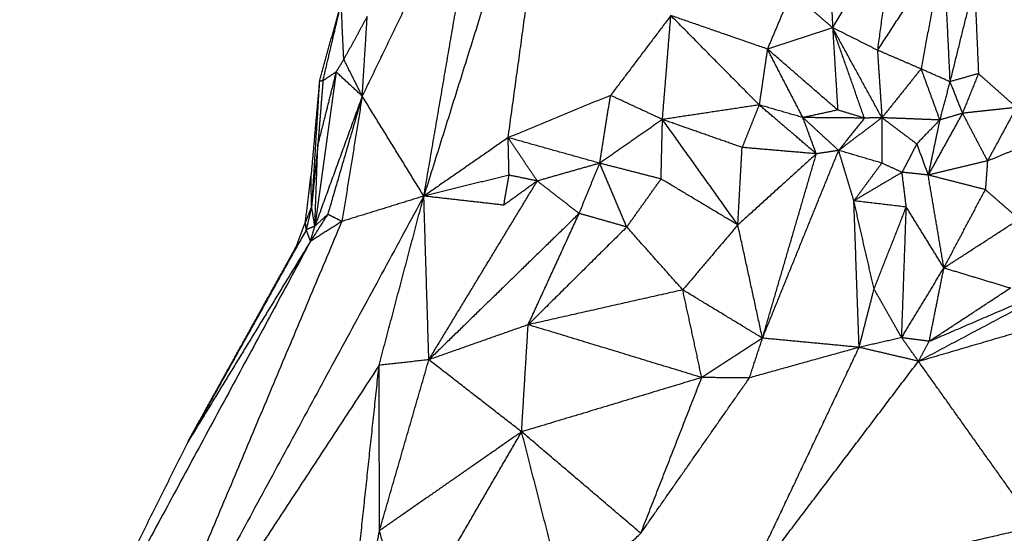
# Model space of a CAD drawing. Header units: millimetres. Extents: x 73 to 109.5, y 0 to 89.7.
# Tile 30 of 83: x 76.3 to 87.6, y 55.3 to 61.2. Entities that reach past the tile are written whole.
import ezdxf

# ---------------------------------------------------------------- set-up
doc = ezdxf.new("R2010")
doc.units = ezdxf.units.MM
doc.header["$MEASUREMENT"] = 0
doc.layers.add('Make2D$visible$lines', color=7, linetype='Continuous', true_color=0x000000)

msp = doc.modelspace()

# ---------------------------------------------------------------- linework, layer by layer
at = {"layer": 'Make2D$visible$lines'}
for points in [[(82.478, 64.128), (81.7, 61.635), (80.921, 59.142)], [(81.885, 59.811), (82.181, 61.969), (82.478, 64.128)], [(85.478, 63.7), (85.537, 62.385), (85.596, 61.07)], [(81.612, 63.179), (80.914, 61.733), (80.216, 60.286)], [(80.921, 59.142), (81.267, 61.161), (81.612, 63.179)], [(86.314, 62.307), (85.955, 61.688), (85.596, 61.07)], [(86.314, 62.307), (86.211, 61.56), (86.108, 60.813)], [(86.864, 61.975), (86.486, 61.394), (86.108, 60.813)], [(86.864, 61.975), (86.735, 61.286), (86.607, 60.598)], [(86.864, 61.975), (86.9, 61.213), (86.937, 60.451)], [(87.219, 61.592), (87.078, 61.022), (86.937, 60.451)], [(87.219, 61.592), (87.241, 61.068), (87.264, 60.544)], [(85.124, 61.475), (84.987, 61.151), (84.85, 60.826)], [(85.596, 61.07), (85.36, 61.273), (85.124, 61.475)], [(79.726, 60.456), (79.851, 60.903), (79.976, 61.351)], [(79.767, 60.463), (79.872, 60.907), (79.976, 61.351)], [(80.005, 60.708), (79.99, 61.029), (79.976, 61.351)], [(80.273, 61.197), (80.139, 60.952), (80.005, 60.708)], [(80.216, 60.286), (80.245, 60.741), (80.273, 61.197)], [(83.746, 61.209), (83.401, 60.752), (83.056, 60.295)], [(83.65, 60.019), (83.698, 60.614), (83.746, 61.209)], [(84.756, 60.186), (84.251, 60.697), (83.746, 61.209)], [(84.85, 60.826), (84.298, 61.017), (83.746, 61.209)], [(85.596, 61.07), (85.223, 60.948), (84.85, 60.826)], [(86.16, 60.039), (85.878, 60.555), (85.596, 61.07)], [(86.108, 60.813), (85.852, 60.942), (85.596, 61.07)], [(85.96, 60.035), (85.778, 60.552), (85.596, 61.07)], [(85.596, 61.07), (85.625, 60.599), (85.654, 60.127)], [(84.85, 60.826), (84.803, 60.506), (84.756, 60.186)], [(85.256, 60.041), (85.053, 60.433), (84.85, 60.826)], [(85.654, 60.127), (85.252, 60.476), (84.85, 60.826)], [(86.108, 60.813), (86.134, 60.426), (86.16, 60.039)], [(86.607, 60.598), (86.357, 60.706), (86.108, 60.813)], [(80.005, 60.708), (79.961, 60.636), (79.917, 60.563)], [(80.216, 60.286), (80.111, 60.497), (80.005, 60.708)], [(86.607, 60.598), (86.384, 60.319), (86.16, 60.039)], [(86.607, 60.598), (86.714, 60.305), (86.821, 60.013)], [(86.937, 60.451), (86.772, 60.525), (86.607, 60.598)], [(79.917, 60.563), (79.795, 59.68), (79.674, 58.797)], [(79.917, 60.563), (79.813, 60.15), (79.709, 59.736)], [(79.917, 60.563), (79.842, 60.513), (79.767, 60.463)], [(80.216, 60.286), (80.067, 60.425), (79.917, 60.563)], [(87.264, 60.544), (87.1, 60.498), (86.937, 60.451)], [(87.264, 60.544), (87.172, 60.317), (87.081, 60.09)], [(87.264, 60.544), (87.481, 60.351), (87.699, 60.157)], [(79.726, 60.456), (79.678, 59.915), (79.63, 59.374)], [(79.726, 60.456), (79.682, 59.739), (79.637, 59.023)], [(79.767, 60.463), (79.738, 60.099), (79.709, 59.736)], [(79.767, 60.463), (79.747, 60.46), (79.726, 60.456)], [(86.937, 60.451), (86.879, 60.232), (86.821, 60.013)], [(86.937, 60.451), (87.009, 60.271), (87.081, 60.09)], [(80.216, 60.286), (79.945, 59.541), (79.674, 58.797)], [(80.216, 60.286), (80.019, 59.61), (79.822, 58.934)], [(80.216, 60.286), (80.1, 59.569), (79.984, 58.852)], [(80.921, 59.142), (80.569, 59.714), (80.216, 60.286)], [(83.056, 60.295), (82.47, 60.053), (81.885, 59.811)], [(82.932, 59.518), (82.994, 59.906), (83.056, 60.295)], [(83.65, 60.019), (83.353, 60.157), (83.056, 60.295)], [(84.756, 60.186), (84.203, 60.102), (83.65, 60.019)], [(84.756, 60.186), (84.658, 59.943), (84.561, 59.699)], [(85.41, 59.626), (85.083, 59.906), (84.756, 60.186)], [(85.256, 60.041), (85.006, 60.113), (84.756, 60.186)], [(87.699, 60.157), (87.39, 60.124), (87.081, 60.09)], [(87.699, 60.157), (87.533, 59.851), (87.367, 59.545)], [(85.654, 60.127), (85.455, 60.084), (85.256, 60.041)], [(85.41, 59.626), (85.333, 59.833), (85.256, 60.041)], [(85.665, 59.665), (85.46, 59.853), (85.256, 60.041)], [(85.96, 60.035), (85.608, 60.038), (85.256, 60.041)], [(85.96, 60.035), (85.807, 60.081), (85.654, 60.127)], [(86.16, 60.039), (85.913, 59.852), (85.665, 59.665)], [(85.96, 60.035), (85.812, 59.85), (85.665, 59.665)], [(86.16, 60.039), (86.06, 60.037), (85.96, 60.035)], [(86.16, 60.039), (86.159, 59.78), (86.158, 59.52)], [(86.558, 59.739), (86.359, 59.889), (86.16, 60.039)], [(86.821, 60.013), (86.491, 60.026), (86.16, 60.039)], [(87.081, 60.09), (86.885, 59.737), (86.689, 59.383)], [(87.081, 60.09), (86.951, 60.051), (86.821, 60.013)], [(87.081, 60.09), (87.224, 59.817), (87.367, 59.545)], [(83.65, 60.019), (83.291, 59.769), (82.932, 59.518)], [(83.634, 59.338), (83.642, 59.678), (83.65, 60.019)], [(84.512, 58.812), (84.081, 59.416), (83.65, 60.019)], [(84.561, 59.699), (84.105, 59.859), (83.65, 60.019)], [(86.821, 60.013), (86.689, 59.876), (86.558, 59.739)], [(86.821, 60.013), (86.755, 59.698), (86.689, 59.383)], [(81.885, 59.811), (81.403, 59.476), (80.921, 59.142)], [(81.895, 59.382), (81.89, 59.596), (81.885, 59.811)], [(82.218, 59.315), (82.051, 59.563), (81.885, 59.811)], [(82.932, 59.518), (82.408, 59.665), (81.885, 59.811)], [(79.709, 59.736), (79.673, 59.379), (79.637, 59.023)], [(79.674, 58.797), (79.691, 59.266), (79.709, 59.736)], [(84.512, 58.812), (84.536, 59.256), (84.561, 59.699)], [(85.41, 59.626), (84.985, 59.662), (84.561, 59.699)], [(86.558, 59.739), (86.474, 59.576), (86.39, 59.414)], [(86.558, 59.739), (86.623, 59.561), (86.689, 59.383)], [(85.41, 59.626), (84.961, 59.219), (84.512, 58.812)], [(84.794, 57.515), (85.229, 58.59), (85.665, 59.665)], [(84.794, 57.515), (85.102, 58.57), (85.41, 59.626)], [(85.665, 59.665), (85.537, 59.645), (85.41, 59.626)], [(86.158, 59.52), (85.911, 59.592), (85.665, 59.665)], [(85.839, 59.087), (85.752, 59.376), (85.665, 59.665)], [(87.367, 59.545), (87.507, 59.603), (87.647, 59.661)], [(82.932, 59.518), (82.575, 59.417), (82.218, 59.315)], [(82.697, 58.943), (82.814, 59.231), (82.932, 59.518)], [(83.242, 58.788), (83.087, 59.153), (82.932, 59.518)], [(83.634, 59.338), (83.283, 59.428), (82.932, 59.518)], [(86.158, 59.52), (85.998, 59.303), (85.839, 59.087)], [(86.39, 59.414), (86.274, 59.467), (86.158, 59.52)], [(87.367, 59.545), (87.028, 59.464), (86.689, 59.383)], [(87.367, 59.545), (87.355, 59.38), (87.343, 59.216)], [(79.567, 58.847), (79.598, 59.111), (79.63, 59.374)], [(79.637, 59.023), (79.633, 59.198), (79.63, 59.374)], [(81.895, 59.382), (81.408, 59.262), (80.921, 59.142)], [(81.836, 59.038), (81.865, 59.21), (81.895, 59.382)], [(82.218, 59.315), (82.056, 59.348), (81.895, 59.382)], [(86.39, 59.414), (86.114, 59.25), (85.839, 59.087)], [(86.439, 59.016), (86.414, 59.215), (86.39, 59.414)], [(86.689, 59.383), (86.539, 59.399), (86.39, 59.414)], [(86.869, 58.32), (86.779, 58.852), (86.689, 59.383)], [(87.343, 59.216), (87.016, 59.299), (86.689, 59.383)], [(80.978, 57.268), (81.598, 58.292), (82.218, 59.315)], [(82.218, 59.315), (82.027, 59.177), (81.836, 59.038)], [(82.697, 58.943), (82.457, 59.129), (82.218, 59.315)], [(83.242, 58.788), (83.438, 59.063), (83.634, 59.338)], [(84.512, 58.812), (84.073, 59.075), (83.634, 59.338)], [(80.921, 59.142), (79.103, 55.786), (77.286, 52.431)], [(80.921, 59.142), (80.453, 58.997), (79.984, 58.852)], [(80.409, 57.204), (80.665, 58.173), (80.921, 59.142)], [(81.836, 59.038), (81.379, 59.09), (80.921, 59.142)], [(80.978, 57.268), (80.949, 58.205), (80.921, 59.142)], [(86.869, 58.32), (87.106, 58.768), (87.343, 59.216)], [(87.343, 59.216), (87.536, 59.047), (87.73, 58.878)], [(79.637, 59.023), (79.602, 58.935), (79.567, 58.847)], [(79.637, 59.023), (79.606, 58.89), (79.576, 58.757)], [(79.674, 58.797), (79.655, 58.91), (79.637, 59.023)], [(86.07, 58.078), (85.954, 58.582), (85.839, 59.087)], [(86.439, 59.016), (86.139, 59.052), (85.839, 59.087)], [(85.899, 57.41), (85.869, 58.248), (85.839, 59.087)], [(86.07, 58.078), (86.254, 58.547), (86.439, 59.016)], [(86.386, 57.521), (86.412, 58.269), (86.439, 59.016)], [(86.869, 58.32), (86.654, 58.668), (86.439, 59.016)], [(79.822, 58.934), (79.723, 58.779), (79.624, 58.624)], [(79.822, 58.934), (79.748, 58.865), (79.674, 58.797)], [(79.984, 58.852), (79.903, 58.893), (79.822, 58.934)], [(82.697, 58.943), (81.837, 58.105), (80.978, 57.268)], [(82.114, 57.669), (82.405, 58.306), (82.697, 58.943)], [(83.242, 58.788), (82.969, 58.866), (82.697, 58.943)], [(77.286, 52.431), (78.635, 55.641), (79.984, 58.852)], [(79.443, 58.518), (79.505, 58.683), (79.567, 58.847)], [(79.576, 58.757), (79.571, 58.802), (79.567, 58.847)], [(79.674, 58.797), (79.625, 58.777), (79.576, 58.757)], [(79.984, 58.852), (79.804, 58.738), (79.624, 58.624)], [(79.624, 58.624), (79.649, 58.71), (79.674, 58.797)], [(83.242, 58.788), (82.678, 58.229), (82.114, 57.669)], [(83.882, 58.068), (83.562, 58.428), (83.242, 58.788)], [(84.512, 58.812), (84.197, 58.44), (83.882, 58.068)], [(84.794, 57.515), (84.653, 58.164), (84.512, 58.812)], [(86.869, 58.32), (87.299, 58.599), (87.73, 58.878)], [(79.576, 58.757), (78.898, 57.54), (78.22, 56.324)], [(79.624, 58.624), (79.6, 58.691), (79.576, 58.757)], [(79.624, 58.624), (77.961, 55.543), (76.298, 52.462)], [(79.624, 58.624), (78.922, 57.474), (78.22, 56.324)], [(78.22, 56.324), (78.837, 57.437), (79.455, 58.55)], [(86.386, 57.521), (86.627, 57.921), (86.869, 58.32)], [(86.701, 57.479), (86.785, 57.899), (86.869, 58.32)], [(86.869, 58.32), (87.25, 58.205), (87.63, 58.09)], [(86.578, 57.251), (87.444, 57.712), (88.311, 58.172)], [(86.701, 57.479), (87.506, 57.826), (88.311, 58.172)], [(83.882, 58.068), (82.998, 57.869), (82.114, 57.669)], [(84.794, 57.515), (84.338, 57.792), (83.882, 58.068)], [(84.099, 57.064), (83.991, 57.566), (83.882, 58.068)], [(85.899, 57.41), (85.984, 57.744), (86.07, 58.078)], [(86.386, 57.521), (86.228, 57.799), (86.07, 58.078)], [(86.701, 57.479), (87.166, 57.784), (87.63, 58.09)], [(86.578, 57.251), (87.504, 57.523), (88.431, 57.794)], [(82.114, 57.669), (81.546, 57.469), (80.978, 57.268)], [(82.039, 56.443), (82.076, 57.056), (82.114, 57.669)], [(84.099, 57.064), (83.107, 57.367), (82.114, 57.669)], [(84.794, 57.515), (84.446, 57.29), (84.099, 57.064)], [(84.645, 57.061), (84.719, 57.288), (84.794, 57.515)], [(85.899, 57.41), (85.346, 57.463), (84.794, 57.515)], [(86.386, 57.521), (86.142, 57.466), (85.899, 57.41)], [(86.701, 57.479), (86.543, 57.5), (86.386, 57.521)], [(86.578, 57.251), (86.482, 57.386), (86.386, 57.521)], [(86.578, 57.251), (86.64, 57.365), (86.701, 57.479)], [(84.565, 54.593), (85.232, 56.002), (85.899, 57.41)], [(85.899, 57.41), (85.272, 57.236), (84.645, 57.061)], [(86.578, 57.251), (86.239, 57.331), (85.899, 57.41)], [(80.978, 57.268), (80.693, 57.236), (80.409, 57.204)], [(80.414, 55.311), (80.696, 56.29), (80.978, 57.268)], [(82.039, 56.443), (81.508, 56.855), (80.978, 57.268)], [(84.565, 54.593), (85.572, 55.922), (86.578, 57.251)], [(87.922, 55.359), (87.25, 56.305), (86.578, 57.251)], [(80.409, 57.204), (78.847, 54.817), (77.286, 52.431)], [(79.977, 53.172), (80.193, 55.188), (80.409, 57.204)], [(80.414, 55.311), (80.411, 56.258), (80.409, 57.204)], [(84.099, 57.064), (83.069, 56.753), (82.039, 56.443)], [(83.402, 55.281), (83.751, 56.172), (84.099, 57.064)], [(83.402, 55.281), (84.024, 56.171), (84.645, 57.061)], [(84.645, 57.061), (84.372, 57.062), (84.099, 57.064)], [(82.039, 56.443), (81.227, 55.877), (80.414, 55.311)], [(80.717, 54.161), (81.378, 55.302), (82.039, 56.443)], [(83.402, 55.281), (82.721, 55.862), (82.039, 56.443)], [(82.542, 54.479), (82.291, 55.461), (82.039, 56.443)], [(78.22, 56.324), (77.259, 54.393), (76.298, 52.462)], [(79.977, 53.172), (80.196, 54.242), (80.414, 55.311)], [(80.717, 54.161), (80.566, 54.736), (80.414, 55.311)], [(84.565, 54.593), (86.244, 54.976), (87.922, 55.359)], [(86.293, 53.878), (87.108, 54.619), (87.922, 55.359)], [(82.542, 54.479), (82.972, 54.88), (83.402, 55.281)]]:
    msp.add_open_spline(points, degree=2, dxfattribs=at)

doc.saveas('drawing.dxf')
